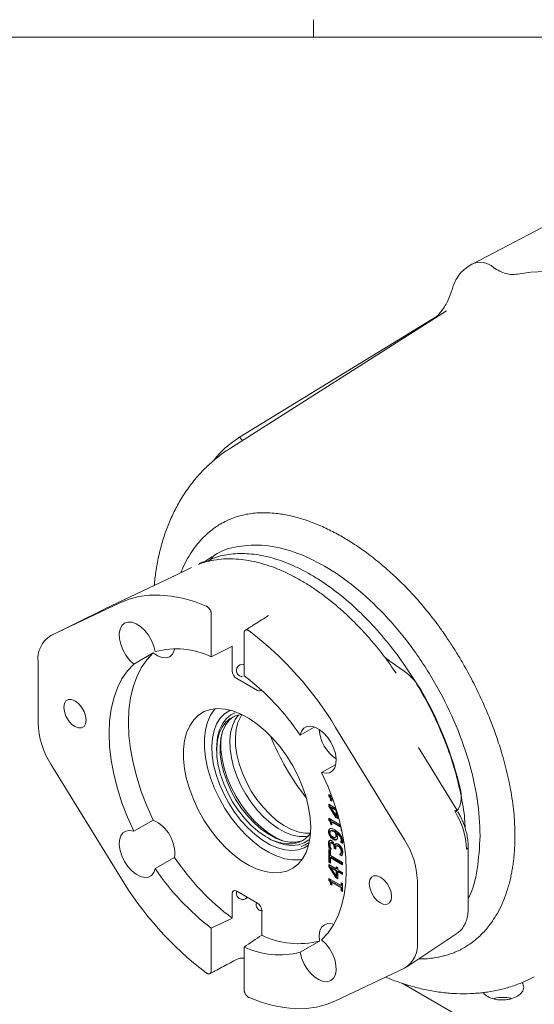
# Model space of a CAD drawing. Header units: inches. Extents: x 0.3 to 33.9, y 0.2 to 21.7.
# Tile 20 of 21: x 28 to 30.5, y 16.7 to 21.5. Entities that reach past the tile are written whole.
import ezdxf

# ---------------------------------------------------------------- set-up
doc = ezdxf.new("R2010")
doc.units = ezdxf.units.IN
doc.header["$MEASUREMENT"] = 0
doc.layers.add('SLD-0', color=7, linetype='Continuous', lineweight=15)

msp = doc.modelspace()

# ---------------------------------------------------------------- linework, layer by layer
at = {"color": 7, "linetype": 'Continuous', "lineweight": 15}
for p, q in [((30.98983, 20.74035), (30.16994, 20.31267)), ((30.16548, 20.31009), (30.14227, 20.29534)), ((30.04225, 20.08403), (28.99106, 19.41571)), ((29.03922, 19.47187), (29.99728, 20.05769)), ((29.03922, 19.47187), (29.05464, 19.45614)), ((28.85469, 18.86422), (28.84439, 18.85913)), ((28.90524, 18.8914), (28.87137, 18.86986)), ((28.8852, 18.86933), (28.90974, 18.88796)), ((28.80648, 18.84105), (28.71762, 18.79709)), ((28.71813, 18.79733), (28.38648, 18.63968)), ((28.71721, 18.79666), (28.72004, 18.79824)), ((28.71815, 18.79729), (28.72004, 18.79824)), ((28.45901, 18.6691), (28.12516, 18.5104)), ((28.38501, 18.63897), (28.12388, 18.50979)), ((28.90263, 18.40781), (28.90263, 18.61461)), ((29.17995, 18.60748), (29.18001, 18.60771)), ((29.06173, 18.52276), (29.06173, 18.31596)), ((28.52675, 18.3725), (28.62044, 18.42659)), ((29.00452, 18.45842), (29.00452, 18.33946)), ((28.06282, 18.38336), (28.06282, 18.08676)), ((29.7447, 18.40396), (29.76866, 18.38697)), ((29.79296, 18.33683), (29.78177, 18.35307)), ((29.78872, 18.3438), (29.79026, 18.34189)), ((29.79871, 18.32817), (29.79288, 18.33678)), ((29.79612, 18.36747), (29.83827, 18.33758)), ((29.12593, 18.24488), (29.02582, 18.30267)), ((29.04837, 18.1278), (29.05072, 18.12803)), ((29.33313, 18.02764), (29.40176, 18.06726)), ((29.50536, 18.06506), (29.8392, 17.52091)), ((28.92861, 17.95767), (28.92884, 17.94753)), ((30.09262, 17.66553), (29.90743, 17.96738)), ((28.12516, 17.88773), (28.45901, 17.34359)), ((29.50623, 17.88628), (29.43762, 17.84667)), ((29.47163, 17.74021), (29.4867, 17.73151)), ((29.47163, 17.73225), (29.47163, 17.74021)), ((29.47163, 17.73225), (29.47517, 17.73429)), ((29.47517, 17.73429), (29.47517, 17.73817)), ((29.48443, 17.71308), (29.4809, 17.71104)), ((29.48698, 17.70752), (29.4809, 17.71104)), ((29.48443, 17.71308), (29.48698, 17.71161)), ((29.48698, 17.72146), (29.4898, 17.72308)), ((29.49129, 17.71897), (29.48698, 17.72146)), ((29.48698, 17.72146), (29.48698, 17.70752)), ((29.47185, 17.69287), (29.50698, 17.67259)), ((29.47185, 17.68342), (29.47185, 17.69287)), ((29.47538, 17.68546), (29.47185, 17.68342)), ((29.50611, 17.62931), (29.47185, 17.68342)), ((29.47538, 17.68546), (29.47538, 17.69083)), ((29.50964, 17.63135), (29.47538, 17.68546)), ((29.48589, 17.67896), (29.48235, 17.67692)), ((29.48235, 17.67692), (29.50831, 17.66193)), ((29.50831, 17.63612), (29.48235, 17.67692)), ((29.48589, 17.67896), (29.50921, 17.6655)), ((29.50831, 17.66193), (29.51001, 17.66291)), ((29.50831, 17.66193), (29.50831, 17.63612)), ((28.62044, 17.61606), (28.52675, 17.56197)), ((29.47163, 17.62501), (29.52955, 17.59158)), ((29.47163, 17.61705), (29.47163, 17.62501)), ((29.47517, 17.61909), (29.47163, 17.61705)), ((29.47517, 17.61909), (29.47517, 17.62297)), ((29.50611, 17.62931), (29.50964, 17.63135)), ((29.51548, 17.6239), (29.50611, 17.62931)), ((29.51185, 17.63816), (29.50831, 17.63612)), ((29.51548, 17.62798), (29.50964, 17.63135)), ((29.51185, 17.65686), (29.51185, 17.63816)), ((29.51548, 17.64461), (29.51548, 17.6239)), ((29.4809, 17.59584), (29.48443, 17.59788)), ((29.48698, 17.59233), (29.4809, 17.59584)), ((29.48446, 17.56541), (29.48093, 17.56337)), ((29.48508, 17.56573), (29.48154, 17.56369)), ((29.48443, 17.59788), (29.48698, 17.59641)), ((29.48452, 17.56531), (29.48508, 17.56573)), ((29.48698, 17.60626), (29.49052, 17.6083)), ((29.48698, 17.60626), (29.48698, 17.59233)), ((29.53153, 17.58055), (29.48698, 17.60626)), ((29.53114, 17.58485), (29.49052, 17.6083)), ((29.53153, 17.58055), (29.53206, 17.58085)), ((29.53153, 17.56661), (29.53153, 17.58055)), ((29.53153, 17.56661), (29.53482, 17.56851)), ((29.53576, 17.56417), (29.53153, 17.56661)), ((29.16612, 17.5365), (29.17479, 17.53124)), ((29.50684, 17.55839), (29.50331, 17.55635)), ((29.50972, 17.55259), (29.51325, 17.55463)), ((29.47185, 17.47424), (29.47971, 17.4697)), ((29.47185, 17.41254), (29.47185, 17.47424)), ((29.47454, 17.47978), (29.47808, 17.48182)), ((29.48397, 17.47434), (29.47454, 17.47978)), ((29.47538, 17.41458), (29.47538, 17.4722)), ((29.48207, 17.47951), (29.47808, 17.48182)), ((29.47971, 17.4697), (29.47971, 17.44395)), ((29.48477, 17.5079), (29.48123, 17.50586)), ((29.48397, 17.47496), (29.48397, 17.47434)), ((29.49857, 17.47947), (29.49857, 17.48289)), ((29.49857, 17.47947), (29.5021, 17.48151)), ((29.50594, 17.47521), (29.49857, 17.47947)), ((29.50137, 17.49315), (29.50201, 17.49278)), ((29.50201, 17.49278), (29.50555, 17.49482)), ((29.5021, 17.48151), (29.5021, 17.48493)), ((29.50594, 17.47929), (29.5021, 17.48151)), ((29.50594, 17.47956), (29.50594, 17.47521)), ((29.51302, 17.49265), (29.50948, 17.49061)), ((29.53013, 17.50883), (29.53366, 17.51087)), ((29.53366, 17.51037), (29.53013, 17.50833)), ((29.53013, 17.50833), (29.53013, 17.50883)), ((29.53869, 17.50339), (29.53013, 17.50833)), ((29.53366, 17.51037), (29.53366, 17.51087)), ((29.53366, 17.51037), (29.5394, 17.50706)), ((30.14817, 17.19006), (30.14817, 17.48665)), ((28.63123, 17.381), (28.72492, 17.43509)), ((29.47971, 17.44395), (29.53832, 17.41012)), ((29.47971, 17.43375), (29.48325, 17.43579)), ((29.47971, 17.43375), (29.47971, 17.408)), ((29.53832, 17.39992), (29.47971, 17.43375)), ((29.53832, 17.404), (29.48325, 17.43579)), ((29.5262, 17.44859), (29.52973, 17.45063)), ((29.5262, 17.44784), (29.52973, 17.44988)), ((29.5262, 17.44784), (29.5262, 17.44859)), ((29.53562, 17.4424), (29.5262, 17.44784)), ((29.52973, 17.44988), (29.52973, 17.45063)), ((29.53686, 17.44577), (29.52973, 17.44988)), ((29.47185, 17.41254), (29.47538, 17.41458)), ((29.47971, 17.408), (29.47185, 17.41254)), ((29.47185, 17.40085), (29.50831, 17.37979)), ((29.47185, 17.39139), (29.47185, 17.40085)), ((29.47538, 17.39343), (29.47185, 17.39139)), ((29.50611, 17.33728), (29.47185, 17.39139)), ((29.47971, 17.41208), (29.47538, 17.41458)), ((29.47538, 17.39343), (29.47538, 17.3988)), ((29.50964, 17.33932), (29.47538, 17.39343)), ((29.48589, 17.38693), (29.48235, 17.38489)), ((29.48235, 17.38489), (29.50831, 17.3699)), ((29.50831, 17.34409), (29.48235, 17.38489)), ((29.48589, 17.38693), (29.51185, 17.37194)), ((29.50831, 17.38894), (29.51548, 17.3848)), ((29.50831, 17.37979), (29.50831, 17.38894)), ((29.50831, 17.37979), (29.51185, 17.38183)), ((29.50831, 17.3699), (29.51185, 17.37194)), ((29.51185, 17.38183), (29.51185, 17.3869)), ((29.51185, 17.37194), (29.51185, 17.34613)), ((29.51548, 17.3848), (29.51548, 17.37566)), ((29.51548, 17.37566), (29.53832, 17.36247)), ((29.53832, 17.41012), (29.53832, 17.39992)), ((29.47163, 17.33298), (29.53153, 17.29841)), ((29.47163, 17.32502), (29.47163, 17.33298)), ((29.47517, 17.32706), (29.47163, 17.32502)), ((29.47517, 17.32706), (29.47517, 17.33094)), ((29.50611, 17.33728), (29.50964, 17.33932)), ((29.51548, 17.33187), (29.50611, 17.33728)), ((29.50831, 17.3699), (29.50831, 17.34409)), ((29.51185, 17.34613), (29.50831, 17.34409)), ((29.51548, 17.33595), (29.50964, 17.33932)), ((29.51548, 17.36577), (29.51901, 17.36781)), ((29.51548, 17.36577), (29.51548, 17.33187)), ((29.53832, 17.35258), (29.51548, 17.36577)), ((29.53832, 17.35667), (29.51901, 17.36781)), ((29.53832, 17.36247), (29.53832, 17.35258)), ((29.4809, 17.30381), (29.48443, 17.30585)), ((29.48698, 17.3003), (29.4809, 17.30381)), ((29.48443, 17.30585), (29.48698, 17.30438)), ((29.48698, 17.31423), (29.49052, 17.31627)), ((29.48698, 17.31423), (29.48698, 17.3003)), ((29.53153, 17.28852), (29.48698, 17.31423)), ((29.53507, 17.29056), (29.49052, 17.31627)), ((29.53153, 17.31203), (29.53832, 17.30811)), ((29.53153, 17.29841), (29.53153, 17.31203)), ((29.53153, 17.29841), (29.53507, 17.30045)), ((29.53153, 17.28852), (29.53507, 17.29056)), ((29.53153, 17.27458), (29.53153, 17.28852)), ((29.53153, 17.27458), (29.53507, 17.27663)), ((29.53507, 17.30045), (29.53507, 17.30999)), ((29.53507, 17.27663), (29.53507, 17.29056)), ((29.53832, 17.27475), (29.53507, 17.27663)), ((29.53832, 17.30811), (29.53832, 17.27067)), ((29.90155, 17.02529), (29.90155, 17.32188)), ((29.00452, 17.25973), (29.00452, 17.14078)), ((29.02582, 17.27194), (29.12593, 17.21414)), ((29.53832, 17.27067), (29.53153, 17.27458)), ((29.14722, 17.0584), (29.14722, 17.17735)), ((28.90263, 16.88588), (28.90263, 17.09268)), ((29.85049, 16.90464), (30.09294, 17.06616)), ((29.06173, 17.00083), (29.06173, 16.79404)), ((29.42682, 17.02989), (29.33313, 16.9758)), ((29.50536, 16.73954), (29.8392, 16.89824)), ((30.46832, 16.856), (30.46498, 16.85428)), ((30.33591, 16.53206), (29.82778, 16.8254))]:
    msp.add_line(p, q, dxfattribs=at)
at = {"color": 7, "linetype": 'Continuous', "lineweight": 15, "flags": 128}
for points in [[(31.61417, 19.55353), (31.54932, 19.6383), (31.48175, 19.71925), (31.41179, 19.79599), (31.33979, 19.86812), (31.2661, 19.9353), (31.1911, 19.99718), (31.11514, 20.05347), (31.03862, 20.10389), (30.96191, 20.14817), (30.88538, 20.18611), (30.80943, 20.21751), (30.73443, 20.24223), (30.66074, 20.26013), (30.58874, 20.27113), (30.51878, 20.27517), (30.45121, 20.27223), (30.38636, 20.26233)], [(28.45901, 18.6691), (28.50388, 18.68696), (28.55148, 18.6992), (28.60155, 18.70574), (28.65379, 18.70656), (28.70791, 18.70165), (28.76361, 18.69104), (28.82055, 18.67478), (28.87841, 18.65297)], [(28.52675, 18.3725), (28.50676, 18.39179), (28.48893, 18.41507), (28.47427, 18.44104), (28.46362, 18.4682), (28.45758, 18.49501), (28.4565, 18.51995), (28.46043, 18.54159), (28.46916, 18.55872), (28.48218, 18.57035), (28.49876, 18.57581), (28.51795, 18.57481), (28.53867, 18.5674), (28.55972, 18.55399), (28.57992, 18.53535), (28.59812, 18.51255), (28.61327, 18.48688), (28.62452, 18.45979), (28.63123, 18.43284)], [(28.62044, 17.61606), (28.58957, 17.68492), (28.56298, 17.75442), (28.5409, 17.82395), (28.52352, 17.89291), (28.51099, 17.96069), (28.50343, 18.02669), (28.50091, 18.09033), (28.50343, 18.15105), (28.51099, 18.20832), (28.52352, 18.26164), (28.5409, 18.31053), (28.56298, 18.35457), (28.58957, 18.39337), (28.62044, 18.42659)], [(28.62044, 18.42659), (28.64218, 18.41201), (28.66369, 18.40377), (28.68366, 18.40238), (28.70087, 18.40793), (28.71428, 18.42006), (28.72306, 18.43805), (28.72514, 18.44662)], [(29.76866, 18.38697), (29.78239, 18.37722), (29.79612, 18.36747)], [(28.52675, 17.56197), (28.49588, 17.63083), (28.46929, 17.70033), (28.44721, 17.76987), (28.42983, 17.83882), (28.4173, 17.9066), (28.40974, 17.9726), (28.40722, 18.03624), (28.40974, 18.09697), (28.4173, 18.15424), (28.42983, 18.20755), (28.44721, 18.25645), (28.46929, 18.30049), (28.49588, 18.33928), (28.52675, 18.3725)], [(28.24184, 18.19438), (28.25861, 18.18163), (28.27374, 18.164), (28.28575, 18.1432), (28.29346, 18.12128), (28.29611, 18.10038), (28.29346, 18.08255), (28.28575, 18.06953), (28.27374, 18.0626), (28.25861, 18.06243), (28.24184, 18.06904), (28.22507, 18.08179), (28.20994, 18.09943), (28.19794, 18.12022), (28.19023, 18.14214), (28.18757, 18.16304), (28.19023, 18.18087), (28.19794, 18.19389), (28.20994, 18.20083), (28.22507, 18.20099), (28.24184, 18.19438)], [(29.38441, 17.58029), (29.38188, 17.5362), (29.37432, 17.49575), (29.36186, 17.45961), (29.34471, 17.42838), (29.32314, 17.40257), (29.29751, 17.3826), (29.26824, 17.3688), (29.23582, 17.3614), (29.20076, 17.36052), (29.16366, 17.36617), (29.12512, 17.37826), (29.08576, 17.3966), (29.04625, 17.42087), (29.00722, 17.45069), (28.96932, 17.48556), (28.93316, 17.52491), (28.89936, 17.56809), (28.86844, 17.6144), (28.84094, 17.66308), (28.81729, 17.71332), (28.79789, 17.7643), (28.78306, 17.81518), (28.77303, 17.86513), (28.76797, 17.91333), (28.76797, 17.95898), (28.77303, 18.00134), (28.78306, 18.03972), (28.79789, 18.07347), (28.81729, 18.10205), (28.84094, 18.12499), (28.86844, 18.1419), (28.89936, 18.15253), (28.93316, 18.15668), (28.96932, 18.15429), (29.00722, 18.14539), (29.04625, 18.13015), (29.08576, 18.1088), (29.12512, 18.0817), (29.16366, 18.04929), (29.20076, 18.0121), (29.23582, 17.97075), (29.26824, 17.92591), (29.29751, 17.87832), (29.32314, 17.82876), (29.34471, 17.77805), (29.36186, 17.72701), (29.37432, 17.67649), (29.38188, 17.62732), (29.38441, 17.58029)], [(29.34407, 17.42619), (29.33006, 17.42386), (29.29558, 17.42299), (29.25909, 17.42855), (29.22118, 17.44044), (29.18247, 17.45847), (29.14361, 17.48235), (29.10522, 17.51168), (29.06794, 17.54597), (29.03239, 17.58468), (28.99913, 17.62715), (28.96873, 17.6727), (28.94168, 17.72057), (28.91842, 17.76998), (28.89934, 17.82012), (28.88475, 17.87017), (28.87488, 17.9193), (28.86991, 17.9667), (28.86991, 18.01161), (28.87488, 18.05327), (28.88475, 18.09101), (28.89934, 18.12421), (28.91842, 18.15232), (28.9223, 18.15679)], [(29.37387, 17.49407), (29.35309, 17.48163), (29.32445, 17.47194), (29.29299, 17.46862), (29.25929, 17.47174), (29.22398, 17.48124), (29.18771, 17.49695), (29.15117, 17.51857), (29.11502, 17.5457), (29.07995, 17.57783), (29.04661, 17.61437), (29.01562, 17.65464), (28.98756, 17.69788), (28.96295, 17.74328), (28.94224, 17.79002), (28.92583, 17.8372), (28.91402, 17.88396), (28.90703, 17.92942), (28.90498, 17.97274), (28.90793, 18.01311), (28.91581, 18.04977), (28.92847, 18.08205), (28.94569, 18.10934), (28.96713, 18.13114), (28.99241, 18.14703), (28.99598, 18.14866)], [(28.92861, 17.95767), (28.92898, 17.98221), (28.93352, 18.01996), (28.94289, 18.0538), (28.9569, 18.08308), (28.97527, 18.10722), (28.99765, 18.12576), (29.016, 18.13543)], [(29.38381, 17.55241), (29.37222, 17.53794), (29.35038, 17.51934), (29.3249, 17.50674), (29.29632, 17.5004), (29.26522, 17.50045), (29.23223, 17.50688), (29.19802, 17.51956), (29.16328, 17.53824), (29.12873, 17.56254), (29.09507, 17.59195), (29.06298, 17.62589), (29.03312, 17.66366), (29.00609, 17.7045), (28.98245, 17.74756), (28.96267, 17.79198), (28.94716, 17.83685), (28.93623, 17.88126), (28.93011, 17.9243), (28.92893, 17.96509), (28.93269, 18.00281), (28.94134, 18.03669), (28.95469, 18.06604), (28.97247, 18.09026), (28.99432, 18.10886), (29.01979, 18.12146), (29.04837, 18.1278), (29.04837, 18.1278)], [(29.00841, 18.11679), (28.98867, 18.09962), (28.97089, 18.0754), (28.95754, 18.04605), (28.9489, 18.01217), (28.94513, 17.97445), (28.94632, 17.93365), (28.95243, 17.89061), (28.96336, 17.8462), (28.97887, 17.80133), (28.99865, 17.75692), (29.02229, 17.71385), (29.04932, 17.67302), (29.07918, 17.63525), (29.11127, 17.60131), (29.14493, 17.57189), (29.17948, 17.54759), (29.21422, 17.52891), (29.24843, 17.51623), (29.28142, 17.5098), (29.31253, 17.50975), (29.3411, 17.51609), (29.35249, 17.52076)], [(29.03497, 18.12569), (29.01844, 18.10285), (29.00509, 18.0735), (28.99645, 18.03962), (28.99268, 18.0019), (28.99387, 17.9611), (28.99999, 17.91806), (29.01091, 17.87366), (29.02642, 17.82879), (29.0462, 17.78437), (29.06984, 17.7413), (29.09687, 17.70047), (29.12673, 17.6627), (29.15882, 17.62876), (29.19249, 17.59934), (29.22704, 17.57505), (29.26177, 17.55636), (29.29598, 17.54368), (29.32898, 17.53725), (29.36008, 17.53721), (29.37348, 17.53931)], [(29.05114, 18.1276), (29.04529, 18.11835), (29.03194, 18.089), (29.0233, 18.05512), (29.01953, 18.0174), (29.02072, 17.9766), (29.02684, 17.93356), (29.03776, 17.88916), (29.05327, 17.84429), (29.07305, 17.79987), (29.09669, 17.7568), (29.12372, 17.71597), (29.15358, 17.6782), (29.18567, 17.64426), (29.21933, 17.61484), (29.25389, 17.59054), (29.28862, 17.57186), (29.32283, 17.55918), (29.35582, 17.55275), (29.38381, 17.55241)], [(29.33313, 18.02764), (29.33984, 18.04685), (29.35109, 18.06094), (29.36625, 18.06912), (29.38444, 18.07092), (29.40464, 18.06623), (29.4257, 18.05533), (29.44641, 18.03883), (29.4656, 18.01767), (29.48218, 17.99306), (29.49521, 17.9664), (29.50393, 17.93919), (29.50787, 17.91301), (29.50678, 17.88932), (29.50074, 17.86948), (29.49009, 17.85462), (29.47543, 17.84558), (29.4576, 17.84288), (29.43762, 17.84667)], [(28.95259, 18.02953), (28.94919, 17.99793), (28.94956, 17.95647), (28.9549, 17.9126), (28.9651, 17.86718), (28.97996, 17.82109), (28.99921, 17.77523), (29.02245, 17.73049), (29.04924, 17.68774), (29.07906, 17.64782), (29.11133, 17.61149), (29.14542, 17.57948), (29.18066, 17.55239), (29.21637, 17.53077), (29.24901, 17.51606)], [(29.43762, 17.84667), (29.46848, 17.77781), (29.49507, 17.70831), (29.51716, 17.63878), (29.53454, 17.56982), (29.54706, 17.50204), (29.55462, 17.43604), (29.55715, 17.3724), (29.55462, 17.31168), (29.54706, 17.25441), (29.53454, 17.20109), (29.51716, 17.1522), (29.49507, 17.10816), (29.46848, 17.06936), (29.43762, 17.03614)], [(30.11005, 17.76457), (30.11368, 17.74255), (30.11455, 17.7217), (30.11264, 17.70256), (30.10801, 17.68558), (30.10076, 17.6712), (30.09108, 17.65976), (30.08466, 17.65474)], [(28.63123, 17.381), (28.62452, 17.3618), (28.61327, 17.3477), (28.59812, 17.33952), (28.57992, 17.33773), (28.55972, 17.34241), (28.53867, 17.35332), (28.51795, 17.36982), (28.49876, 17.39097), (28.48218, 17.41558), (28.46916, 17.44225), (28.46043, 17.46945), (28.4565, 17.49564), (28.45758, 17.51933), (28.46362, 17.53916), (28.47427, 17.55403), (28.48893, 17.56306), (28.50676, 17.56576), (28.52675, 17.56197)], [(29.3752, 17.52019), (29.35229, 17.50567), (29.32473, 17.49618), (29.29438, 17.49298), (29.26183, 17.49613), (29.22771, 17.50557), (29.19269, 17.52111), (29.17479, 17.53124)], [(29.33892, 17.48816), (29.35742, 17.49538), (29.37707, 17.50727)], [(29.72252, 17.3396), (29.73929, 17.32685), (29.75442, 17.30922), (29.76643, 17.28842), (29.77414, 17.2665), (29.77679, 17.2456), (29.77414, 17.22777), (29.76643, 17.21475), (29.75442, 17.20782), (29.73929, 17.20765), (29.72252, 17.21426), (29.70575, 17.22701), (29.69062, 17.24465), (29.67862, 17.26544), (29.67091, 17.28736), (29.66825, 17.30826), (29.67091, 17.32609), (29.67862, 17.33911), (29.69062, 17.34605), (29.70575, 17.34622), (29.72252, 17.3396)], [(29.49648, 17.11057), (29.48805, 17.11304), (29.46808, 17.11443), (29.45087, 17.10889), (29.43747, 17.09675), (29.42869, 17.07876), (29.42507, 17.05601), (29.42682, 17.02989)], [(29.43762, 17.03614), (29.4576, 17.01685), (29.47543, 16.99357), (29.49009, 16.96761), (29.50074, 16.94045), (29.50678, 16.91364), (29.50787, 16.8887), (29.50393, 16.86705), (29.49521, 16.84992), (29.48218, 16.8383), (29.4656, 16.83283), (29.44641, 16.83383), (29.4257, 16.84125), (29.40464, 16.85465), (29.38444, 16.87329), (29.36625, 16.89609), (29.35109, 16.92177), (29.33984, 16.94885), (29.33313, 16.9758)], [(29.50536, 16.73954), (29.46049, 16.72169), (29.41288, 16.70945), (29.36282, 16.7029), (29.31057, 16.70208), (29.25645, 16.70699), (29.20076, 16.7176), (29.14382, 16.73386), (29.08595, 16.75567)]]:
    msp.add_lwpolyline(points, dxfattribs=at)
at = {"color": 7, "linetype": 'Continuous', "lineweight": 15}
for centre, radius, start, end in [((30.20646, 20.22474), 0.09468, 47.78151, 115.64615), ((28.88482, 18.80279), 0.06842, 96.29819, 116.12503), ((28.08506, 17.21448), 1.65551, 30.91634, 52.80136), ((28.19398, 18.39781), 0.13196, 121.43525, 186.28993), ((28.73241, 18.04598), 0.39987, 64.80503, 104.65621), ((29.66396, 18.10212), 0.29296, 29.29922, 53.48642), ((28.33802, 17.36283), 1.19675, 33.74595, 52.79087), ((28.43588, 17.37923), 1.71795, 12.96209, 30.2809), ((28.45783, 18.10122), 0.39527, 182.09556, 212.68952), ((29.61771, 18.07129), 0.19319, 184.63336, 235.36126), ((30.3123, 18.47218), 1.20885, 201.76543, 218.22919), ((30.10791, 17.62305), 0.04515, 109.78888, 124.34992), ((29.77278, 17.46161), 0.36793, 2.09556, 32.68952), ((28.54657, 17.45277), 0.17922, 354.33989, 65.66011), ((29.50654, 17.30743), 0.39527, 2.09556, 32.68952), ((30.13386, 17.4878), 0.01435, 297.42476, 355.91391), ((29.71427, 18.09502), 1.18925, 213.70481, 233.35886), ((29.62634, 18.04581), 1.19675, 213.74595, 232.79087), ((29.8793, 18.19416), 1.65551, 210.91634, 232.80136), ((29.32552, 17.42163), 0.40463, 243.85602, 284.49963), ((29.23196, 17.36267), 0.39987, 244.80503, 284.65621), ((29.77038, 17.01083), 0.13196, 301.43525, 6.28993)]:
    msp.add_arc(centre, radius, start, end, dxfattribs=at)
for centre, major_axis, ratio, start_param, end_param in [((29.89142, 18.22921), (7.14206, 3.48395), 0.0751446, 1.6585733, 1.6729542), ((29.02582, 18.32717), (-0.01511, 0.02598), 0.5773735, 0.7816666, 2.3524629), ((29.12593, 18.26938), (-0.01511, 0.02598), 0.5773735, 2.3524629, 3.5475058), ((29.02582, 17.24744), (-0.01511, 0.02598), 0.5773735, 5.4940556, 7.0648519), ((29.12593, 17.18965), (-0.01511, 0.02598), 0.5773735, 3.9232593, 5.4940556), ((29.89142, 18.22921), (7.14206, 3.48395), 0.0751446, 4.5369517, 4.5513326), ((29.89142, 18.22921), (5.98884, 4.1547), 0.074945, 4.5216458, 4.5360267)]:
    msp.add_ellipse(centre, major_axis=major_axis, ratio=ratio, start_param=start_param, end_param=end_param, dxfattribs=at)
for points, knots in [([(30.14341, 20.29599), (30.13335, 20.28835), (30.11426, 20.27386), (30.09312, 20.24394), (30.07797, 20.21385), (30.07231, 20.19497), (30.06971, 20.18634)], [0, 0, 0, 0, 0.30043821, 0.56989445, 0.80335064, 1, 1, 1, 1]), ([(30.38636, 20.26233), (30.37764, 20.26121), (30.36019, 20.25896), (30.33103, 20.26434), (30.30072, 20.27559), (30.2803, 20.28844), (30.27008, 20.29486)], [0, 0, 0, 0, 0.2500135, 0.5000087, 0.7499996, 1, 1, 1, 1]), ([(30.07003, 20.1873), (30.06428, 20.17026), (30.05213, 20.13427), (30.02457, 20.08934), (30.00263, 20.06373), (29.99345, 20.05301)], [0, 0, 0, 0, 0.3432194, 0.7251558, 1, 1, 1, 1]), ([(28.91261, 19.35696), (28.91943, 19.36578), (28.93994, 19.39232), (28.986, 19.43542), (29.02148, 19.45972), (29.03922, 19.47187)], [0, 0, 0, 0, 0.1994749, 0.5997375, 1, 1, 1, 1]), ([(28.99184, 19.41565), (28.98832, 19.4136), (28.96567, 19.40035), (28.92688, 19.37055), (28.87593, 19.32601), (28.82876, 19.27536), (28.7853, 19.21918), (28.7474, 19.15947), (28.71493, 19.09711), (28.68772, 19.03291), (28.66484, 18.96511), (28.64659, 18.89398), (28.63313, 18.82338), (28.62808, 18.77567), (28.62572, 18.7534)], [0, 0, 0, 0, 0.0159649, 0.1027829, 0.1908958, 0.2807514, 0.3728069, 0.4675095, 0.5549242, 0.6439014, 0.7343588, 0.8261046, 0.9188574, 1, 1, 1, 1]), ([(28.75519, 18.81567), (28.75841, 18.82366), (28.768, 18.84742), (28.78714, 18.88396), (28.81283, 18.9251), (28.84147, 18.96213), (28.87095, 18.99334), (28.90509, 19.02323), (28.94043, 19.04778), (28.97629, 19.06688), (29.00788, 19.08036), (29.039, 19.09062), (29.07214, 19.09847), (29.10638, 19.10367), (29.14124, 19.10613), (29.17864, 19.10597), (29.22382, 19.10258), (29.2788, 19.09354), (29.34256, 19.07676), (29.40767, 19.05354), (29.47328, 19.02416), (29.53657, 18.99032), (29.60033, 18.95105), (29.66569, 18.90522), (29.73237, 18.85215), (29.79707, 18.79434), (29.84924, 18.7424), (29.88976, 18.69866), (29.91903, 18.66534), (29.94695, 18.63191), (29.97494, 18.59667), (30.00405, 18.55802), (30.03573, 18.51355), (30.06789, 18.46545), (30.09966, 18.41469), (30.13565, 18.35335), (30.17461, 18.28092), (30.21456, 18.19804), (30.24997, 18.11574), (30.28183, 18.03187), (30.31203, 17.93967), (30.33857, 17.84084), (30.35976, 17.7342), (30.3726, 17.63337), (30.37414, 17.56961), (30.37483, 17.54079)], [0, 0, 0, 0, 0.0117554, 0.0349825, 0.0585509, 0.0824657, 0.1052197, 0.1244188, 0.1531546, 0.1729028, 0.1884988, 0.2070944, 0.2238951, 0.2407672, 0.259305, 0.275428, 0.2946222, 0.3228484, 0.3506863, 0.3798034, 0.4082868, 0.4357617, 0.4614105, 0.4904939, 0.5204332, 0.5488037, 0.5769028, 0.5918915, 0.605773, 0.6188583, 0.6327542, 0.6476825, 0.6636221, 0.682992, 0.7006433, 0.7182856, 0.747831, 0.7756329, 0.8025703, 0.8305775, 0.8594355, 0.8946398, 0.9297863, 0.9682746, 1, 1, 1, 1]), ([(30.20608, 17.53987), (30.20328, 17.5985), (30.19766, 17.71578), (30.1528, 17.90615), (30.08308, 18.09797), (29.98854, 18.28541), (29.87352, 18.46085), (29.74225, 18.61765), (29.59983, 18.74975), (29.45167, 18.85216), (29.30366, 18.92064), (29.16081, 18.95363), (29.03111, 18.94593), (28.94312, 18.92159), (28.90669, 18.88992), (28.90104, 18.88501)], [0, 0, 0, 0, 0.0820776, 0.1641552, 0.2462328, 0.3283104, 0.410388, 0.4924655, 0.5745431, 0.6566207, 0.7386983, 0.8207759, 0.9028535, 0.9849311, 1, 1, 1, 1]), ([(30.13325, 17.57642), (30.13265, 17.59083), (30.1304, 17.64404), (30.11323, 17.74211), (30.08218, 17.86797), (30.03837, 17.99542), (29.9836, 18.12176), (29.91854, 18.24497), (29.84437, 18.36291), (29.76234, 18.47356), (29.67386, 18.57502), (29.58044, 18.66557), (29.48368, 18.74366), (29.38523, 18.80794), (29.28678, 18.85733), (29.19004, 18.89092), (29.09655, 18.90837), (29.00834, 18.90856), (28.93471, 18.89608), (28.89455, 18.87673), (28.87859, 18.86904)], [0, 0, 0, 0, 0.02180927, 0.08052408, 0.13923889, 0.1979537, 0.25666851, 0.31538332, 0.37409812, 0.43281293, 0.49152774, 0.55024255, 0.60895736, 0.66767217, 0.72638697, 0.78510178, 0.84381659, 0.9025314, 0.96124621, 1, 1, 1, 1]), ([(29.78177, 18.35307), (29.77955, 18.35629), (29.76643, 18.37542), (29.74032, 18.41026), (29.70285, 18.45785), (29.66219, 18.5055), (29.61908, 18.55234), (29.57384, 18.5976), (29.52685, 18.64073), (29.47843, 18.68127), (29.42888, 18.71883), (29.37849, 18.75309), (29.32753, 18.78379), (29.27624, 18.8107), (29.22487, 18.83363), (29.17364, 18.8524), (29.12276, 18.86686), (29.07244, 18.87687), (29.02286, 18.88228), (28.9742, 18.883), (28.92671, 18.87872), (28.88156, 18.87006), (28.85351, 18.8602), (28.83997, 18.85544)], [0, 0, 0, 0, 0.0083582, 0.0495885, 0.0936894, 0.13957, 0.1867902, 0.235001, 0.2839573, 0.3334817, 0.3834453, 0.4337545, 0.484343, 0.5351662, 0.5861984, 0.6374243, 0.6888476, 0.7404886, 0.7923863, 0.8446031, 0.8972325, 0.9504079, 1, 1, 1, 1]), ([(28.87841, 18.65297), (28.879, 18.65271), (28.88018, 18.65218), (28.88196, 18.65115), (28.88378, 18.64993), (28.88616, 18.64809), (28.88849, 18.64595), (28.8907, 18.64357), (28.89232, 18.64163), (28.89386, 18.63957), (28.89529, 18.63745), (28.89664, 18.63518), (28.89823, 18.63217), (28.89991, 18.62835), (28.90115, 18.62454), (28.90189, 18.62148), (28.9023, 18.61918), (28.90258, 18.61686), (28.90262, 18.61538), (28.90263, 18.61461)], [0, 0, 0, 0, 0.0489358, 0.0978688, 0.1467997, 0.1994607, 0.2972381, 0.3461667, 0.3984354, 0.4484552, 0.4984778, 0.5485018, 0.6026155, 0.696973, 0.7943957, 0.8448123, 0.8952305, 0.9456509, 1, 1, 1, 1]), ([(29.18001, 18.60771), (29.15781, 18.59362), (29.12035, 18.56984), (29.08287, 18.546), (29.0676, 18.53629)], [0, 0, 0, 0, 0.5924528, 1, 1, 1, 1]), ([(29.08595, 18.53316), (29.08556, 18.53344), (29.08398, 18.53457), (29.08218, 18.53557), (29.08017, 18.53648), (29.0781, 18.53727), (29.07519, 18.53793), (29.07267, 18.53795), (29.07103, 18.5377), (29.06971, 18.53736), (29.06862, 18.5369), (29.06774, 18.53639), (29.06717, 18.53601), (29.06608, 18.53516), (29.06452, 18.53344), (29.06334, 18.53125), (29.06267, 18.52936), (29.06199, 18.52698), (29.06184, 18.52464), (29.06173, 18.52276)], [0, 0, 0, 0, 0.0324452, 0.1313409, 0.1482166, 0.1991298, 0.3046934, 0.3977637, 0.4309859, 0.4642087, 0.5324122, 0.5497376, 0.5669797, 0.6020679, 0.6889051, 0.7939362, 0.8275276, 0.8611192, 1, 1, 1, 1]), ([(29.06173, 18.37018), (29.05938, 18.37062), (29.05329, 18.37178), (29.04523, 18.37003), (29.03762, 18.36619), (29.03143, 18.36091), (29.02621, 18.35242), (29.02398, 18.34185), (29.02574, 18.33087), (29.03125, 18.32138), (29.0387, 18.31524), (29.04674, 18.31176), (29.05195, 18.31135), (29.05465, 18.31114)], [0, 0, 0, 0, 0.070739, 0.183425, 0.2358087, 0.3237387, 0.4210926, 0.5266848, 0.6379927, 0.74374, 0.8457323, 0.9198706, 1, 1, 1, 1]), ([(29.4809, 17.71104), (29.48083, 17.71367), (29.48072, 17.71745), (29.47952, 17.72255), (29.47811, 17.72582), (29.47584, 17.72889), (29.47357, 17.73091), (29.47203, 17.73197), (29.47163, 17.73225)], [0, 0, 0, 0, 0.3556882, 0.5098852, 0.6318393, 0.7541055, 0.9362279, 1, 1, 1, 1]), ([(29.48443, 17.71308), (29.48436, 17.71571), (29.48426, 17.71949), (29.48305, 17.72459), (29.48164, 17.72786), (29.47938, 17.73093), (29.4771, 17.73295), (29.47557, 17.73401), (29.47517, 17.73429)], [0, 0, 0, 0, 0.35568824, 0.50988518, 0.63183926, 0.75410549, 0.93622792, 1, 1, 1, 1]), ([(29.4809, 17.59584), (29.48083, 17.59848), (29.48072, 17.60225), (29.47952, 17.60736), (29.47811, 17.61063), (29.47584, 17.6137), (29.47357, 17.61571), (29.47203, 17.61678), (29.47163, 17.61705)], [0, 0, 0, 0, 0.3556882, 0.5098852, 0.6318393, 0.7541055, 0.9362279, 1, 1, 1, 1]), ([(29.47517, 17.61909), (29.47676, 17.61791), (29.47913, 17.61614), (29.48175, 17.61247), (29.48336, 17.60859), (29.48429, 17.60358), (29.48438, 17.5999), (29.48443, 17.59788)], [0, 0, 0, 0, 0.2520913, 0.37534, 0.4989744, 0.7256956, 1, 1, 1, 1]), ([(30.14794, 17.48676), (30.14778, 17.49515), (30.14745, 17.51307), (30.14292, 17.54117), (30.13605, 17.56903), (30.12785, 17.59365), (30.1185, 17.6167), (30.10886, 17.6371), (30.10144, 17.65039), (30.09828, 17.65603)], [0, 0, 0, 0, 0.15560102, 0.33218387, 0.4953484, 0.63988918, 0.75794034, 0.89716233, 1, 1, 1, 1]), ([(29.4705, 17.56048), (29.47058, 17.5622), (29.47077, 17.56639), (29.47269, 17.57139), (29.47532, 17.57325), (29.47648, 17.57407)], [0, 0, 0, 0, 0.2812163, 0.6834653, 1, 1, 1, 1]), ([(29.47404, 17.56252), (29.47412, 17.56423), (29.47433, 17.56839), (29.47575, 17.57263), (29.47762, 17.57408), (29.47806, 17.57443)], [0, 0, 0, 0, 0.3477197, 0.8450944, 1, 1, 1, 1]), ([(29.48029, 17.54175), (29.4793, 17.54356), (29.47674, 17.54823), (29.47451, 17.55556), (29.47418, 17.56042), (29.47404, 17.56252)], [0, 0, 0, 0, 0.264537, 0.6820968, 1, 1, 1, 1]), ([(29.47648, 17.57407), (29.47865, 17.57466), (29.48234, 17.57565), (29.4886, 17.57418), (29.4946, 17.57179), (29.49881, 17.56946), (29.5011, 17.5682)], [0, 0, 0, 0, 0.30539886, 0.51908799, 0.73849208, 1, 1, 1, 1]), ([(29.48154, 17.56369), (29.4805, 17.56303), (29.47854, 17.5618), (29.47783, 17.55852), (29.47778, 17.55664), (29.47777, 17.55622)], [0, 0, 0, 0, 0.4725483, 0.8840849, 1, 1, 1, 1]), ([(29.4991, 17.55896), (29.49705, 17.56009), (29.49344, 17.56209), (29.48771, 17.56421), (29.48373, 17.56467), (29.4818, 17.5638), (29.48154, 17.56369)], [0, 0, 0, 0, 0.33165871, 0.58276887, 0.94367319, 1, 1, 1, 1]), ([(29.48508, 17.56573), (29.48649, 17.56605), (29.4901, 17.56688), (29.49639, 17.56443), (29.50083, 17.56199), (29.50264, 17.561)], [0, 0, 0, 0, 0.2771478, 0.7058313, 1, 1, 1, 1]), ([(29.5011, 17.5682), (29.50471, 17.56591), (29.51131, 17.56174), (29.52094, 17.55369), (29.52627, 17.54704), (29.529, 17.54363)], [0, 0, 0, 0, 0.3707165, 0.6781339, 1, 1, 1, 1]), ([(29.47045, 17.50217), (29.47049, 17.50389), (29.47058, 17.50707), (29.47148, 17.51218), (29.47317, 17.51464), (29.47422, 17.51616)], [0, 0, 0, 0, 0.3080365, 0.5724277, 1, 1, 1, 1]), ([(29.47675, 17.53971), (29.47576, 17.54152), (29.4732, 17.54619), (29.47098, 17.55352), (29.47064, 17.55838), (29.4705, 17.56048)], [0, 0, 0, 0, 0.264537, 0.6820968, 1, 1, 1, 1]), ([(29.47398, 17.50421), (29.47403, 17.50593), (29.47412, 17.50912), (29.47502, 17.51423), (29.47671, 17.51669), (29.47775, 17.51821)], [0, 0, 0, 0, 0.3080365, 0.5724277, 1, 1, 1, 1]), ([(29.47422, 17.51616), (29.47494, 17.51676), (29.47662, 17.51816), (29.48027, 17.51855), (29.48384, 17.51738), (29.48592, 17.51624), (29.4865, 17.51592)], [0, 0, 0, 0, 0.2385631, 0.5595011, 0.8765202, 1, 1, 1, 1]), ([(29.49345, 17.52285), (29.49174, 17.52394), (29.48737, 17.52672), (29.48146, 17.53256), (29.47807, 17.5377), (29.47675, 17.53971)], [0, 0, 0, 0, 0.2820954, 0.7203338, 1, 1, 1, 1]), ([(29.49307, 17.53352), (29.49071, 17.53503), (29.48695, 17.53743), (29.48223, 17.54272), (29.47935, 17.54776), (29.47794, 17.55249), (29.47783, 17.55509), (29.47777, 17.55622)], [0, 0, 0, 0, 0.3205656, 0.5100404, 0.7007921, 0.8695738, 1, 1, 1, 1]), ([(29.49698, 17.52489), (29.49527, 17.52598), (29.4909, 17.52876), (29.485, 17.53461), (29.48161, 17.53975), (29.48029, 17.54175)], [0, 0, 0, 0, 0.2820954, 0.7203338, 1, 1, 1, 1]), ([(29.4865, 17.51592), (29.48813, 17.51481), (29.4914, 17.5126), (29.4957, 17.5072), (29.49915, 17.50106), (29.50081, 17.4962), (29.50128, 17.4936), (29.50137, 17.49315)], [0, 0, 0, 0, 0.2342092, 0.4689815, 0.7009342, 0.9480207, 1, 1, 1, 1]), ([(29.50465, 17.53206), (29.50374, 17.53151), (29.50192, 17.5304), (29.49778, 17.53102), (29.49478, 17.53261), (29.49307, 17.53352)], [0, 0, 0, 0, 0.3012641, 0.6030272, 1, 1, 1, 1]), ([(29.51042, 17.52139), (29.50945, 17.5207), (29.50714, 17.51906), (29.50133, 17.51889), (29.49638, 17.52138), (29.49345, 17.52285)], [0, 0, 0, 0, 0.2270958, 0.5419753, 1, 1, 1, 1]), ([(29.50995, 17.52159), (29.50854, 17.52139), (29.50463, 17.52084), (29.49997, 17.52331), (29.49698, 17.52489)], [0, 0, 0, 0, 0.3603138, 1, 1, 1, 1]), ([(29.4991, 17.55896), (29.49955, 17.5587), (29.50048, 17.55816), (29.50188, 17.55728), (29.50283, 17.55666), (29.50331, 17.55635)], [0, 0, 0, 0, 0.3202213, 0.6599897, 1, 1, 1, 1]), ([(29.50264, 17.561), (29.50309, 17.56074), (29.50401, 17.5602), (29.50541, 17.55933), (29.50637, 17.5587), (29.50684, 17.55839)], [0, 0, 0, 0, 0.3202213, 0.6599897, 1, 1, 1, 1]), ([(29.50331, 17.55635), (29.50389, 17.55487), (29.50506, 17.5519), (29.50648, 17.54648), (29.50678, 17.54279), (29.50697, 17.54049)], [0, 0, 0, 0, 0.27382534, 0.54722937, 1, 1, 1, 1]), ([(29.50697, 17.54049), (29.50692, 17.53911), (29.50684, 17.53634), (29.50601, 17.5334), (29.50497, 17.53237), (29.50465, 17.53206)], [0, 0, 0, 0, 0.4096871, 0.82320158, 1, 1, 1, 1]), ([(29.50684, 17.55839), (29.50743, 17.55691), (29.5086, 17.55394), (29.51001, 17.54852), (29.51031, 17.54483), (29.5105, 17.54253)], [0, 0, 0, 0, 0.2738253, 0.5472294, 1, 1, 1, 1]), ([(29.5105, 17.54253), (29.51046, 17.54115), (29.51037, 17.53838), (29.50955, 17.53544), (29.5085, 17.53441), (29.50819, 17.5341)], [0, 0, 0, 0, 0.4096871, 0.8232016, 1, 1, 1, 1]), ([(29.50972, 17.55259), (29.51049, 17.55074), (29.51193, 17.54729), (29.51392, 17.54086), (29.51418, 17.53664), (29.51435, 17.53393)], [0, 0, 0, 0, 0.291, 0.543966, 1, 1, 1, 1]), ([(29.53191, 17.51738), (29.53174, 17.52008), (29.53145, 17.52494), (29.5286, 17.53266), (29.52404, 17.54006), (29.51752, 17.54709), (29.51237, 17.55071), (29.50972, 17.55259)], [0, 0, 0, 0, 0.2040894, 0.3670296, 0.529843, 0.7570773, 1, 1, 1, 1]), ([(29.51435, 17.53393), (29.5143, 17.53247), (29.51422, 17.52976), (29.51341, 17.52547), (29.51192, 17.52289), (29.51064, 17.52162), (29.51042, 17.52139)], [0, 0, 0, 0, 0.2814028, 0.5249617, 0.9166519, 1, 1, 1, 1]), ([(29.53544, 17.51942), (29.53528, 17.52213), (29.53499, 17.52699), (29.53214, 17.5347), (29.52757, 17.5421), (29.52106, 17.54913), (29.51591, 17.55275), (29.51325, 17.55463)], [0, 0, 0, 0, 0.20408938, 0.36702965, 0.52984298, 0.7570773, 1, 1, 1, 1]), ([(29.529, 17.54363), (29.53054, 17.54126), (29.53424, 17.53556), (29.53819, 17.52565), (29.5395, 17.51731), (29.53958, 17.51287), (29.53961, 17.51157)], [0, 0, 0, 0, 0.2323952, 0.5580344, 0.8700275, 1, 1, 1, 1]), ([(29.53013, 17.50883), (29.53056, 17.50984), (29.5313, 17.51157), (29.53181, 17.51453), (29.53188, 17.51643), (29.53191, 17.51738)], [0, 0, 0, 0, 0.4118079, 0.7037783, 1, 1, 1, 1]), ([(29.53366, 17.51087), (29.5341, 17.51188), (29.53484, 17.51361), (29.53535, 17.51657), (29.53541, 17.51847), (29.53544, 17.51942)], [0, 0, 0, 0, 0.4118079, 0.7037783, 1, 1, 1, 1]), ([(30.37483, 17.54079), (30.37483, 17.54055), (30.37483, 17.5382), (30.37479, 17.52816), (30.3744, 17.50554), (30.37287, 17.47239), (30.36998, 17.43825), (30.36639, 17.40816), (30.36253, 17.38223), (30.35796, 17.35691), (30.35251, 17.3313), (30.34609, 17.30558), (30.33938, 17.28233), (30.33199, 17.25967), (30.323, 17.2351), (30.30871, 17.20121), (30.2896, 17.16376), (30.26705, 17.12773), (30.24565, 17.09893), (30.22503, 17.07494), (30.20243, 17.052), (30.17742, 17.03035), (30.15219, 17.01208), (30.13231, 16.99977), (30.1168, 16.99118), (30.10278, 16.98411), (30.08654, 16.97677), (30.06667, 16.96891), (30.04556, 16.96192), (30.02594, 16.95662), (30.01221, 16.9535), (29.98238, 16.94752), (29.94888, 16.94319), (29.91653, 16.94336), (29.90867, 16.9434)], [0, 0, 0, 0, 0.0006748, 0.0065706, 0.0280827, 0.0644591, 0.1016925, 0.1284498, 0.1549597, 0.1812938, 0.2078817, 0.2371287, 0.2659807, 0.286644, 0.3159742, 0.3539696, 0.4129296, 0.4645707, 0.5088943, 0.5469177, 0.5847688, 0.6329657, 0.6759135, 0.7073121, 0.7252327, 0.7458787, 0.7692497, 0.7953451, 0.8296401, 0.8557791, 0.8737628, 0.883592, 0.9717322, 1, 1, 1, 1]), ([(30.14817, 17.23887), (30.14833, 17.23913), (30.17176, 17.27615), (30.19591, 17.37574), (30.20269, 17.48516), (30.20608, 17.53987)], [0, 0, 0, 0, 0.0034948, 0.5017474, 1, 1, 1, 1]), ([(29.47454, 17.47978), (29.47394, 17.48167), (29.47243, 17.48645), (29.4709, 17.49407), (29.4706, 17.49945), (29.47045, 17.50217)], [0, 0, 0, 0, 0.2456154, 0.6183356, 1, 1, 1, 1]), ([(29.47808, 17.48182), (29.47748, 17.48371), (29.47597, 17.48849), (29.47444, 17.49611), (29.47414, 17.50149), (29.47398, 17.50421)], [0, 0, 0, 0, 0.2456154, 0.6183356, 1, 1, 1, 1]), ([(29.4802, 17.50506), (29.4798, 17.50451), (29.47871, 17.50297), (29.47823, 17.49997), (29.47817, 17.49765), (29.47815, 17.49691)], [0, 0, 0, 0, 0.2760346, 0.768909, 1, 1, 1, 1]), ([(29.47815, 17.49691), (29.47818, 17.49593), (29.47824, 17.49398), (29.47889, 17.48989), (29.47971, 17.48675), (29.48025, 17.48469)], [0, 0, 0, 0, 0.2542674, 0.5085116, 1, 1, 1, 1]), ([(29.48742, 17.50494), (29.48635, 17.50547), (29.4842, 17.50653), (29.48168, 17.50632), (29.4806, 17.5054), (29.4802, 17.50506)], [0, 0, 0, 0, 0.3825949, 0.7691496, 1, 1, 1, 1]), ([(29.48025, 17.48469), (29.48057, 17.48368), (29.48123, 17.48156), (29.48251, 17.4783), (29.48348, 17.47607), (29.48397, 17.47496)], [0, 0, 0, 0, 0.3097079, 0.6540184, 1, 1, 1, 1]), ([(29.49095, 17.50698), (29.48989, 17.5075), (29.48776, 17.50854), (29.48564, 17.5085), (29.48486, 17.50791), (29.48479, 17.50786)], [0, 0, 0, 0, 0.47276356, 0.95042005, 1, 1, 1, 1]), ([(29.49857, 17.48289), (29.49839, 17.48564), (29.49812, 17.48989), (29.49585, 17.49585), (29.49341, 17.49988), (29.4905, 17.50296), (29.48845, 17.50428), (29.48742, 17.50494)], [0, 0, 0, 0, 0.3446708, 0.5330181, 0.6883104, 0.8437004, 1, 1, 1, 1]), ([(29.5021, 17.48493), (29.50192, 17.48768), (29.50165, 17.49193), (29.49938, 17.4979), (29.49694, 17.50192), (29.49404, 17.505), (29.49198, 17.50632), (29.49095, 17.50698)], [0, 0, 0, 0, 0.3446708, 0.5330181, 0.6883104, 0.8437004, 1, 1, 1, 1]), ([(29.50201, 17.49278), (29.50224, 17.4937), (29.50271, 17.49554), (29.50387, 17.49853), (29.50539, 17.49983), (29.50632, 17.50062)], [0, 0, 0, 0, 0.2814283, 0.5626776, 1, 1, 1, 1]), ([(29.50555, 17.49482), (29.50578, 17.49574), (29.50624, 17.49758), (29.50741, 17.50057), (29.50893, 17.50187), (29.50986, 17.50266)], [0, 0, 0, 0, 0.2814283, 0.5626776, 1, 1, 1, 1]), ([(29.50831, 17.48976), (29.50788, 17.48918), (29.50696, 17.48797), (29.50612, 17.4845), (29.50601, 17.48151), (29.50594, 17.47956)], [0, 0, 0, 0, 0.2418345, 0.5049201, 1, 1, 1, 1]), ([(29.50632, 17.50062), (29.50754, 17.50111), (29.50996, 17.5021), (29.51437, 17.50113), (29.51727, 17.49959), (29.5186, 17.49888)], [0, 0, 0, 0, 0.3530377, 0.7039065, 1, 1, 1, 1]), ([(29.51796, 17.4888), (29.51629, 17.48967), (29.51379, 17.49097), (29.51076, 17.49112), (29.5092, 17.49059), (29.50851, 17.48994), (29.50831, 17.48976)], [0, 0, 0, 0, 0.45622426, 0.68404601, 0.91235584, 1, 1, 1, 1]), ([(29.52149, 17.49084), (29.51984, 17.49169), (29.51735, 17.49297), (29.51451, 17.49322), (29.51348, 17.49274), (29.51307, 17.49255)], [0, 0, 0, 0, 0.5447343, 0.8167548, 1, 1, 1, 1]), ([(29.5283, 17.4786), (29.52748, 17.47983), (29.52553, 17.48274), (29.52192, 17.48636), (29.51922, 17.48802), (29.51796, 17.4888)], [0, 0, 0, 0, 0.280212, 0.6624948, 1, 1, 1, 1]), ([(29.5186, 17.49888), (29.5201, 17.49792), (29.52392, 17.49549), (29.52922, 17.49015), (29.5323, 17.48543), (29.53358, 17.48345)], [0, 0, 0, 0, 0.2730218, 0.6966235, 1, 1, 1, 1]), ([(29.53183, 17.48064), (29.53101, 17.48187), (29.52907, 17.48478), (29.52546, 17.4884), (29.52276, 17.49006), (29.52149, 17.49084)], [0, 0, 0, 0, 0.280212, 0.6624948, 1, 1, 1, 1]), ([(29.53201, 17.46482), (29.53196, 17.46602), (29.53186, 17.46836), (29.53108, 17.47237), (29.52985, 17.4759), (29.52865, 17.47798), (29.5283, 17.4786)], [0, 0, 0, 0, 0.274313, 0.5383237, 0.8627812, 1, 1, 1, 1]), ([(29.52973, 17.45063), (29.53057, 17.4517), (29.53307, 17.45491), (29.53525, 17.46038), (29.53548, 17.46541), (29.53555, 17.46686)], [0, 0, 0, 0, 0.2613292, 0.7856552, 1, 1, 1, 1]), ([(29.53555, 17.46686), (29.5355, 17.46806), (29.53539, 17.47041), (29.53462, 17.47441), (29.53339, 17.47794), (29.53219, 17.48002), (29.53183, 17.48064)], [0, 0, 0, 0, 0.274313, 0.5383237, 0.8627812, 1, 1, 1, 1]), ([(29.53358, 17.48345), (29.5346, 17.48153), (29.53715, 17.47676), (29.53935, 17.46884), (29.5396, 17.46357), (29.53972, 17.461)], [0, 0, 0, 0, 0.25763993, 0.63718774, 1, 1, 1, 1]), ([(29.53961, 17.51157), (29.5396, 17.51079), (29.53957, 17.50925), (29.5394, 17.50641), (29.53897, 17.50456), (29.53869, 17.50339)], [0, 0, 0, 0, 0.2664155, 0.5327969, 1, 1, 1, 1]), ([(29.5262, 17.44859), (29.52703, 17.44966), (29.52953, 17.45287), (29.53171, 17.45834), (29.53195, 17.46336), (29.53201, 17.46482)], [0, 0, 0, 0, 0.2613292, 0.7856552, 1, 1, 1, 1]), ([(29.53972, 17.461), (29.53966, 17.45909), (29.53953, 17.45526), (29.53837, 17.44881), (29.53669, 17.44488), (29.53562, 17.4424)], [0, 0, 0, 0, 0.2700324, 0.5400594, 1, 1, 1, 1]), ([(29.4809, 17.30381), (29.48083, 17.30645), (29.48072, 17.31023), (29.47952, 17.31533), (29.47811, 17.3186), (29.47584, 17.32167), (29.47357, 17.32368), (29.47203, 17.32475), (29.47163, 17.32502)], [0, 0, 0, 0, 0.3556882, 0.5098852, 0.6318393, 0.7541055, 0.9362279, 1, 1, 1, 1]), ([(29.47517, 17.32706), (29.47676, 17.32588), (29.47913, 17.32412), (29.48175, 17.32045), (29.48336, 17.31656), (29.48429, 17.31155), (29.48438, 17.30787), (29.48443, 17.30585)], [0, 0, 0, 0, 0.25209129, 0.37533996, 0.49897443, 0.7256956, 1, 1, 1, 1]), ([(29.02685, 17.27264), (29.02586, 17.26922), (29.02381, 17.26216), (29.02579, 17.25112), (29.03124, 17.24166), (29.03871, 17.23547), (29.04674, 17.23212), (29.05575, 17.23088), (29.06404, 17.23254), (29.0712, 17.23602), (29.07417, 17.23888), (29.07587, 17.24051)], [0, 0, 0, 0, 0.1289566, 0.2659443, 0.3960884, 0.5216112, 0.6128539, 0.7114699, 0.8501536, 0.9146228, 1, 1, 1, 1]), ([(29.12169, 17.21453), (29.12102, 17.21209), (29.11933, 17.20602), (29.1213, 17.196), (29.1267, 17.18654), (29.13418, 17.18039), (29.14221, 17.17691), (29.14742, 17.17651), (29.15013, 17.17629)], [0, 0, 0, 0, 0.13588781, 0.33909811, 0.53215665, 0.71835973, 0.85371097, 1, 1, 1, 1]), ([(30.09464, 17.06735), (30.10144, 17.07283), (30.11466, 17.08349), (30.12929, 17.10508), (30.13993, 17.12924), (30.14608, 17.15639), (30.14859, 17.17695), (30.14802, 17.18866), (30.14794, 17.19016)], [0, 0, 0, 0, 0.2013472, 0.3913926, 0.584887, 0.7793081, 0.9717482, 1, 1, 1, 1]), ([(28.89606, 16.87194), (28.91814, 16.8836), (28.95112, 16.90102), (28.99581, 16.92465), (29.01841, 16.9366), (29.03012, 16.9428)], [0, 0, 0, 0, 0.4939463, 0.7376606, 1, 1, 1, 1]), ([(29.03013, 16.9428), (29.03403, 16.94444), (29.04112, 16.9474), (29.05263, 16.94791), (29.05911, 16.94712), (29.06173, 16.9468)], [0, 0, 0, 0, 0.42157361, 0.76642983, 1, 1, 1, 1]), ([(28.87841, 16.87548), (28.879, 16.87506), (28.88018, 16.87424), (28.88196, 16.87321), (28.88378, 16.87233), (28.88616, 16.87141), (28.88849, 16.87086), (28.8907, 16.8707), (28.89232, 16.87077), (28.89386, 16.87105), (28.89529, 16.87152), (28.89664, 16.87222), (28.89823, 16.8734), (28.89991, 16.87529), (28.90115, 16.87766), (28.90189, 16.87987), (28.9023, 16.88169), (28.90258, 16.88369), (28.90262, 16.88513), (28.90263, 16.88588)], [0, 0, 0, 0, 0.0489358, 0.0978689, 0.1467997, 0.1994607, 0.2972382, 0.3461668, 0.3984355, 0.4484554, 0.498478, 0.5485019, 0.6026156, 0.6969731, 0.7943958, 0.8448124, 0.8952305, 0.9456509, 1, 1, 1, 1]), ([(29.74825, 16.85501), (29.7483, 16.85499), (29.77092, 16.8447), (29.81674, 16.82835), (29.88551, 16.8066), (29.95451, 16.79053), (30.02331, 16.77958), (30.0916, 16.77409), (30.15907, 16.77409), (30.22543, 16.77966), (30.29042, 16.79079), (30.35368, 16.80766), (30.41331, 16.82896), (30.45041, 16.8474), (30.46806, 16.85616)], [0, 0, 0, 0, 0.0001826, 0.094502, 0.188649, 0.2823792, 0.3754762, 0.467787, 0.5592495, 0.6499058, 0.7398985, 0.8294574, 0.9188816, 1, 1, 1, 1]), ([(30.22124, 16.78026), (30.22144, 16.77987), (30.22542, 16.77234), (30.24208, 16.75977), (30.26888, 16.74907), (30.29441, 16.74469), (30.31525, 16.74372), (30.33611, 16.74532), (30.36156, 16.75048), (30.38894, 16.76189), (30.40749, 16.77839), (30.41558, 16.7936), (30.41767, 16.80597), (30.41583, 16.81803), (30.41129, 16.82537), (30.40914, 16.82885)], [0, 0, 0, 0, 0.0066223, 0.1261626, 0.245703, 0.3100575, 0.375782, 0.441511, 0.5058783, 0.6254567, 0.7450352, 0.8094024, 0.8751315, 0.9408559, 1, 1, 1, 1]), ([(29.06173, 16.79404), (29.06174, 16.79358), (29.06177, 16.79174), (29.06213, 16.78878), (29.06305, 16.78462), (29.06439, 16.78046), (29.06595, 16.77688), (29.06719, 16.77446), (29.0683, 16.77246), (29.06938, 16.77074), (29.07036, 16.76931), (29.07105, 16.76835), (29.07246, 16.76648), (29.07491, 16.76362), (29.07753, 16.76114), (29.07959, 16.75947), (29.0813, 16.75821), (29.08343, 16.75684), (29.08514, 16.75605), (29.08595, 16.75567)], [0, 0, 0, 0, 0.0322236, 0.1304467, 0.1977572, 0.3026011, 0.3950248, 0.4280939, 0.4611635, 0.529038, 0.5462775, 0.5634347, 0.5983451, 0.6851452, 0.7901141, 0.82427, 0.8584261, 0.9325044, 1, 1, 1, 1]), ([(30.35823, 16.75079), (30.3569, 16.75133), (30.34467, 16.75625), (30.31522, 16.75738), (30.28522, 16.75612), (30.27248, 16.75091), (30.2706, 16.75015)], [0, 0, 0, 0, 0.0532756, 0.4889104, 0.9245452, 1, 1, 1, 1])]:
    msp.add_open_spline(points, degree=3, knots=knots, dxfattribs=at)
at = {"layer": 'SLD-0'}
for p, q in [((29.39788, 21.4106), (29.39788, 21.4954)), ((0.52288, 21.4106), (33.52288, 21.4106))]:
    msp.add_line(p, q, dxfattribs=at)

doc.saveas('drawing.dxf')
